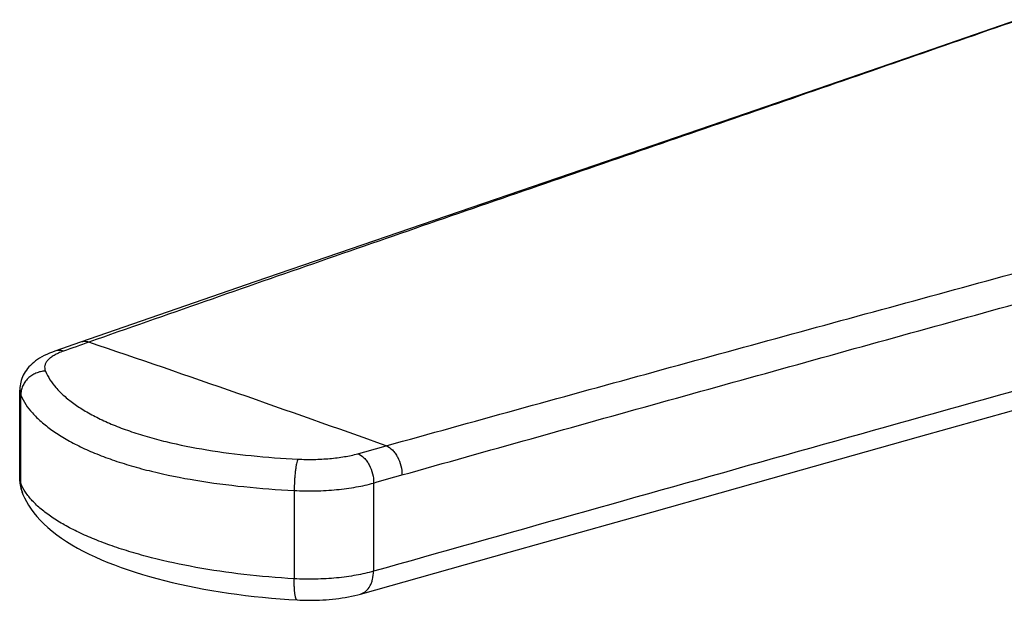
# Model space of a CAD drawing. Header units: millimetres. Extents: x 0 to 559, y 0 to 432.
# Tile 2 of 8: x 99 to 130, y 166 to 184. Entities that reach past the tile are written whole.
import ezdxf

# ---------------------------------------------------------------- set-up
doc = ezdxf.new("R2010")
doc.units = ezdxf.units.MM
doc.header["$LTSCALE"] = 30.734
doc.layers.get('0').update_dxf_attribs({"linetype": 'CONTINUOUS'})

msp = doc.modelspace()

# ---------------------------------------------------------------- linework, layer by layer
at = {"color": 7, "linetype": 'CONTINUOUS'}
for p, q in [((101.103, 173.806), (100.31, 173.53)), ((99.224, 169.598), (99.225, 172.323)), ((99.325, 169.105), (99.325, 169.106))]:
    msp.add_line(p, q, dxfattribs=at)
at = {"color": 9, "linetype": 'CONTINUOUS'}
for p, q in [((99.256, 169.448), (99.257, 172.172)), ((110.147, 169.461), (110.146, 166.739)), ((107.697, 169.23), (107.696, 166.506))]:
    msp.add_line(p, q, dxfattribs=at)
at = {"color": 7, "linetype": 'CONTINUOUS'}
for points in [[(130.017, 183.758), (125.773, 182.285), (121.288, 180.742), (116.577, 179.128), (111.641, 177.438), (106.479, 175.665), (101.103, 173.806)], [(100.31, 173.53), (100.233, 173.502), (100.145, 173.467), (100.062, 173.431), (99.984, 173.393), (99.91, 173.353), (99.84, 173.312), (99.775, 173.27), (99.714, 173.227), (99.657, 173.182), (99.604, 173.136), (99.555, 173.089), (99.51, 173.041), (99.469, 172.992), (99.431, 172.943), (99.396, 172.892), (99.364, 172.84), (99.336, 172.788), (99.311, 172.735), (99.29, 172.682), (99.271, 172.628), (99.256, 172.573), (99.244, 172.518), (99.234, 172.463), (99.228, 172.407), (99.225, 172.351), (99.225, 172.323)], [(109.745, 166.035), (114.328, 167.324), (118.733, 168.566), (122.946, 169.753), (126.966, 170.882), (130.793, 171.951), (134.412, 172.956)], [(99.224, 169.598), (99.224, 169.57), (99.226, 169.515), (99.231, 169.459)], [(99.231, 169.459), (99.239, 169.404), (99.249, 169.349), (99.261, 169.295), (99.276, 169.241), (99.294, 169.187), (99.314, 169.134), (99.325, 169.106)], [(99.325, 169.105), (99.372, 169.003), (99.432, 168.888), (99.5, 168.772), (99.577, 168.656), (99.662, 168.54), (99.757, 168.424), (99.86, 168.31), (99.973, 168.196), (100.095, 168.084), (100.227, 167.973), (100.367, 167.864), (100.516, 167.757), (100.673, 167.653), (100.837, 167.552), (101.008, 167.454), (101.186, 167.358), (101.369, 167.267), (101.557, 167.178), (101.751, 167.093), (101.949, 167.01), (102.153, 166.931), (102.36, 166.854), (102.572, 166.781), (102.789, 166.71), (103.009, 166.641), (103.233, 166.576), (103.461, 166.513), (103.693, 166.453), (103.928, 166.395), (104.167, 166.34), (104.41, 166.287), (104.655, 166.237), (104.904, 166.19), (105.156, 166.145), (105.411, 166.104), (105.669, 166.064), (105.929, 166.028), (106.191, 165.994), (106.455, 165.963), (106.722, 165.935), (106.991, 165.91), (107.261, 165.887), (107.533, 165.868), (107.785, 165.852)], [(107.785, 165.852), (107.869, 165.848), (107.971, 165.844), (108.072, 165.842), (108.173, 165.841), (108.275, 165.842), (108.376, 165.844), (108.477, 165.847), (108.578, 165.852), (108.678, 165.859), (108.779, 165.867), (108.878, 165.876), (108.978, 165.887), (109.076, 165.9), (109.175, 165.914), (109.273, 165.93), (109.371, 165.948), (109.469, 165.967), (109.567, 165.989), (109.664, 166.013), (109.745, 166.035)]]:
    msp.add_lwpolyline(points, dxfattribs=at)
at = {"color": 9, "linetype": 'CONTINUOUS'}
for centre, radius, start, end in [((-102.81, -426.686), 634.253, 70.343993, 71.221753), ((100.127, 169.447), 0.871, 179.9412, 203.0827)]:
    msp.add_arc(centre, radius, start, end, dxfattribs=at)
for points, knots in [([(130.022, 183.744), (127.632, 182.909), (122.851, 181.252), (115.679, 178.784), (108.515, 176.31), (103.744, 174.645), (101.36, 173.807)], [0, 0, 0, 0, 0.250405, 0.500324, 0.750089, 1, 1, 1, 1]), ([(110.535, 170.609), (113.207, 171.352), (118.552, 172.827), (126.571, 175.018), (134.584, 177.208), (139.921, 178.685), (142.586, 179.432)], [0, 0, 0, 0, 0.250309, 0.50032, 0.750158, 1, 1, 1, 1]), ([(111.021, 169.708), (113.679, 170.458), (118.997, 171.946), (126.977, 174.16), (134.958, 176.373), (140.276, 177.863), (142.933, 178.615)], [0, 0, 0, 0, 0.250073, 0.499981, 0.74989, 1, 1, 1, 1]), ([(101.36, 173.807), (101.318, 173.82), (101.231, 173.834), (101.143, 173.82), (101.103, 173.806)], [0, 0, 0, 0, 0.512959, 1, 1, 1, 1]), ([(100.573, 173.529), (100.52, 173.511), (100.422, 173.472), (100.288, 173.405), (100.192, 173.343), (100.129, 173.29), (100.079, 173.24), (100.029, 173.174), (99.995, 173.087), (99.99, 172.998), (100.005, 172.941), (100.016, 172.914)], [0, 0, 0, 0, 0.180555, 0.341854, 0.483846, 0.547898, 0.607612, 0.715467, 0.812075, 0.904269, 1, 1, 1, 1]), ([(100.573, 173.529), (100.529, 173.543), (100.441, 173.559), (100.351, 173.545), (100.31, 173.53)], [0, 0, 0, 0, 0.513481, 1, 1, 1, 1]), ([(134.817, 173.661), (130.702, 172.524), (122.478, 170.216), (114.259, 167.895), (110.146, 166.739)], [0, 0, 0, 0, 0.499851, 1, 1, 1, 1]), ([(100.016, 172.914), (99.967, 172.912), (99.868, 172.9), (99.725, 172.854), (99.593, 172.784), (99.477, 172.69), (99.382, 172.578), (99.311, 172.451), (99.267, 172.314), (99.257, 172.219), (99.257, 172.172)], [0, 0, 0, 0, 0.126788, 0.254257, 0.381719, 0.508487, 0.633971, 0.757769, 0.879732, 1, 1, 1, 1]), ([(100.016, 172.914), (100.093, 172.728), (100.277, 172.459), (100.594, 172.144), (100.899, 171.903), (101.255, 171.671), (101.663, 171.452), (102.118, 171.247), (102.619, 171.058), (103.162, 170.885), (103.955, 170.675), (105.027, 170.464), (106.388, 170.29), (107.328, 170.222), (107.808, 170.198)], [0, 0, 0, 0, 0.070577, 0.11162, 0.156895, 0.206553, 0.260627, 0.319059, 0.381711, 0.448379, 0.518801, 0.669594, 0.831152, 1, 1, 1, 1]), ([(99.225, 172.323), (99.225, 172.298), (99.23, 172.246), (99.246, 172.196), (99.257, 172.172)], [0, 0, 0, 0, 0.48945, 1, 1, 1, 1]), ([(99.257, 172.172), (99.341, 171.971), (99.543, 171.681), (99.89, 171.341), (100.222, 171.081), (100.611, 170.832), (101.053, 170.596), (101.547, 170.374), (102.089, 170.169), (102.676, 169.983), (103.533, 169.754), (104.691, 169.524), (106.161, 169.332), (107.177, 169.257), (107.697, 169.23)], [0, 0, 0, 0, 0.070776, 0.111971, 0.157406, 0.207209, 0.261393, 0.319886, 0.382544, 0.449165, 0.519495, 0.670023, 0.831319, 1, 1, 1, 1]), ([(110.535, 170.609), (110.607, 170.581), (110.707, 170.508), (110.815, 170.381), (110.915, 170.222), (111, 169.997), (111.023, 169.804), (111.021, 169.708)], [0, 0, 0, 0, 0.213948, 0.335335, 0.464202, 0.733772, 1, 1, 1, 1]), ([(107.808, 170.198), (107.799, 170.178), (107.783, 170.128), (107.763, 170.041), (107.745, 169.933), (107.728, 169.807), (107.715, 169.669), (107.701, 169.475), (107.697, 169.328), (107.697, 169.23)], [0, 0, 0, 0, 0.067083, 0.159126, 0.273041, 0.404599, 0.548772, 0.699989, 1, 1, 1, 1]), ([(107.808, 170.198), (107.974, 170.189), (108.303, 170.184), (108.785, 170.209), (109.237, 170.265), (109.523, 170.326), (109.656, 170.363)], [0, 0, 0, 0, 0.26689, 0.529779, 0.777549, 1, 1, 1, 1]), ([(109.656, 170.363), (109.728, 170.336), (109.829, 170.263), (109.938, 170.137), (110.039, 169.978), (110.125, 169.752), (110.149, 169.557), (110.147, 169.461)], [0, 0, 0, 0, 0.213429, 0.334712, 0.46359, 0.733428, 1, 1, 1, 1]), ([(99.256, 169.448), (99.245, 169.472), (99.229, 169.522), (99.224, 169.573), (99.224, 169.598)], [0, 0, 0, 0, 0.510129, 1, 1, 1, 1]), ([(107.696, 166.506), (107.176, 166.535), (106.159, 166.621), (104.689, 166.837), (103.532, 167.085), (102.675, 167.322), (102.089, 167.51), (101.547, 167.713), (101.053, 167.929), (100.61, 168.156), (100.222, 168.395), (99.889, 168.643), (99.615, 168.9), (99.401, 169.165), (99.296, 169.354), (99.256, 169.448)], [0, 0, 0, 0, 0.169301, 0.331415, 0.48282, 0.553515, 0.620395, 0.683163, 0.741581, 0.795487, 0.844812, 0.889606, 0.930081, 0.966653, 1, 1, 1, 1]), ([(107.697, 169.23), (107.916, 169.219), (108.353, 169.212), (108.994, 169.247), (109.593, 169.326), (109.971, 169.41), (110.147, 169.461)], [0, 0, 0, 0, 0.267056, 0.5301, 0.777816, 1, 1, 1, 1]), ([(110.146, 166.739), (109.97, 166.688), (109.592, 166.603), (108.993, 166.522), (108.352, 166.487), (107.915, 166.494), (107.696, 166.506)], [0, 0, 0, 0, 0.222256, 0.470007, 0.733001, 1, 1, 1, 1]), ([(109.745, 166.035), (109.774, 166.043), (109.831, 166.066), (109.937, 166.139), (110.022, 166.247), (110.082, 166.377), (110.13, 166.53), (110.144, 166.655), (110.146, 166.739)], [0, 0, 0, 0, 0.104295, 0.211478, 0.442702, 0.570337, 0.706205, 1, 1, 1, 1]), ([(107.785, 165.852), (107.782, 165.852), (107.774, 165.855), (107.764, 165.866), (107.755, 165.881), (107.747, 165.901), (107.739, 165.927), (107.731, 165.958), (107.724, 165.994), (107.716, 166.052), (107.707, 166.135), (107.7, 166.247), (107.696, 166.372), (107.695, 166.46), (107.696, 166.506)], [0, 0, 0, 0, 0.015685, 0.035362, 0.061176, 0.093995, 0.13412, 0.181586, 0.236277, 0.297984, 0.441247, 0.60849, 0.796115, 1, 1, 1, 1])]:
    msp.add_open_spline(points, degree=3, knots=knots, dxfattribs=at)
for points in [[(101.36, 173.807), (101.098, 173.714), (100.835, 173.622), (100.573, 173.529)], [(109.656, 170.363), (109.949, 170.445), (110.242, 170.527), (110.535, 170.609)], [(110.147, 169.461), (110.438, 169.544), (110.73, 169.626), (111.021, 169.708)]]:
    msp.add_open_spline(points, degree=3, dxfattribs=at)

doc.saveas('drawing.dxf')
